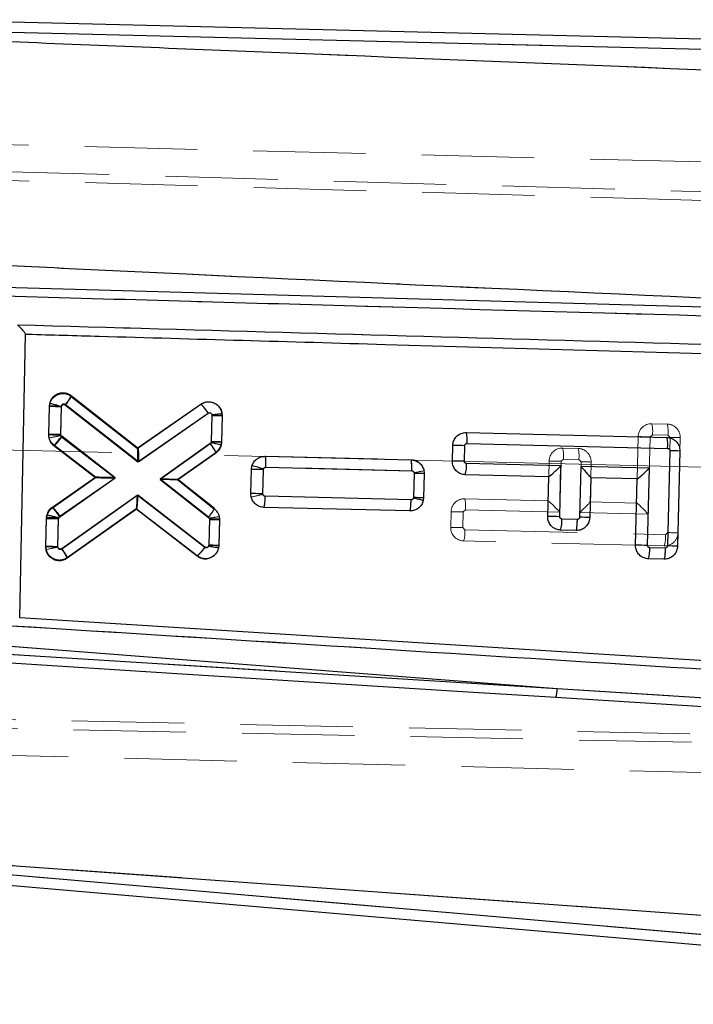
# Model space of a CAD drawing. Header units: millimetres. Extents: x 27 to 395, y 15 to 279.
# Tile 4 of 30: x 126 to 134, y 17 to 28. Entities that reach past the tile are written whole.
import ezdxf

# ---------------------------------------------------------------- set-up
doc = ezdxf.new("R2010")
doc.units = ezdxf.units.MM
doc.linetypes.add('CENTERX2', pattern=[20.32, 12.7, -2.54, 2.54, -2.54])
doc.linetypes.add('HIDDEN', pattern=[1.905, 1.27, -0.635])
doc.layers.add('FORMATO', color=179, linetype='Continuous')

msp = doc.modelspace()

# ---------------------------------------------------------------- linework, layer by layer
at = {"color": 7, "linetype": 'Continuous', "lineweight": 25}
for p, q in [((137.6639, 28.1255), (125.1115, 28.4348)), ((125.1934, 28.3171), (137.6611, 28.0098)), ((139.0654, 25.0399), (126.0915, 25.4096)), ((126.2723, 21.6758), (126.3395, 24.8809)), ((126.3395, 24.8809), (126.3395, 24.8814)), ((126.8539, 24.1772), (127.6014, 23.5906)), ((126.6, 23.7506), (126.6077, 24.0614)), ((126.6077, 24.0614), (126.6131, 24.0978)), ((126.736, 23.7492), (126.7437, 24.0591)), ((126.7437, 24.0591), (126.7445, 24.065)), ((126.788, 24.0794), (127.6079, 23.4361)), ((127.6014, 23.5906), (128.32, 24.0893)), ((127.6079, 23.4361), (128.4023, 23.9873)), ((128.4451, 23.9643), (128.4376, 23.6606)), ((128.559, 23.9604), (128.5515, 23.6567)), ((127.3512, 23.258), (126.747, 23.7261)), ((131.3196, 23.7686), (133.5865, 23.7132)), ((127.1289, 23.2628), (126.6589, 23.6269)), ((128.4263, 23.6395), (127.8607, 23.238)), ((128.437, 23.6556), (128.4263, 23.6395)), ((128.4376, 23.6606), (128.437, 23.6556)), ((128.5515, 23.6567), (128.5481, 23.6284)), ((131.1616, 23.4457), (131.1659, 23.6224)), ((131.2976, 23.4434), (131.3019, 23.6197)), ((131.3276, 23.6444), (133.5945, 23.589)), ((128.4878, 23.5369), (128.0583, 23.2321)), ((129.0466, 23.5), (130.6948, 23.4597)), ((133.6189, 23.5634), (133.5924, 22.4869)), ((133.7328, 23.5595), (133.7063, 22.4827)), ((128.8907, 23.3519), (128.8968, 23.3907)), ((129.0545, 23.3758), (130.7027, 23.3355)), ((132.3893, 23.3917), (131.322, 23.4178)), ((132.3751, 22.8166), (132.3893, 23.3917)), ((132.6142, 23.3862), (132.6, 22.8114)), ((133.389, 23.3672), (132.6142, 23.3862)), ((126.6419, 22.9248), (127.1289, 23.2628)), ((128.8839, 23.0778), (128.8907, 23.3519)), ((129.0199, 23.0761), (129.0267, 23.3497)), ((129.0267, 23.3497), (129.0277, 23.3561)), ((130.7294, 23.3072), (130.7226, 23.0336)), ((130.8433, 23.3037), (130.8365, 23.0297)), ((132.2502, 23.269), (131.3079, 23.292)), ((132.2391, 22.8189), (132.2502, 23.269)), ((133.3674, 22.4921), (133.389, 23.3672)), ((126.7243, 22.823), (127.3512, 23.258)), ((127.8607, 23.238), (128.405, 22.8098)), ((128.0583, 23.2321), (128.4717, 22.9069)), ((132.7251, 23.2574), (132.714, 22.8072)), ((133.2499, 23.2446), (132.7251, 23.2574)), ((133.2314, 22.4944), (133.2499, 23.2446)), ((127.6081, 23.0592), (126.7476, 22.45)), ((128.3645, 22.4732), (127.6081, 23.0592)), ((130.6952, 23.0076), (129.0468, 23.0478)), ((130.7226, 23.0336), (130.7219, 23.0281)), ((130.8365, 23.0297), (130.8325, 22.9986)), ((126.5765, 22.8038), (126.5808, 22.8359)), ((126.7132, 22.807), (126.7243, 22.823)), ((127.5937, 22.9029), (126.8088, 22.3472)), ((128.277, 22.3735), (127.5937, 22.9029)), ((130.6809, 22.8818), (129.0326, 22.9221)), ((126.5683, 22.4749), (126.5765, 22.8038)), ((126.7043, 22.4726), (126.7125, 22.8014)), ((126.7125, 22.8014), (126.7132, 22.807)), ((128.4159, 22.7866), (128.4087, 22.4983)), ((128.5298, 22.7835), (128.5225, 22.4894)), ((132.5745, 22.7867), (132.3995, 22.791)), ((132.5603, 22.661), (132.3854, 22.6653)), ((128.4087, 22.4983), (128.4075, 22.4871)), ((128.5225, 22.4894), (128.52, 22.4654)), ((133.5668, 22.4621), (133.3918, 22.4665)), ((133.5526, 22.3364), (133.3777, 22.3407)), ((140.5443, 20.7799), (126.2723, 21.6758)), ((125.865, 21.3771), (132.346, 20.8755)), ((126.0044, 21.2729), (132.346, 20.8755)), ((132.346, 20.8755), (140.911, 20.3398)), ((124.9316, 18.9659), (141.6518, 17.7597)), ((141.7646, 17.4206), (124.8378, 18.882)), ((124.7486, 18.7739), (141.7547, 17.3056))]:
    msp.add_line(p, q, dxfattribs=at)
at = {"color": 7, "linetype": 'HIDDEN', "lineweight": 18}
for p, q in [((125.1934, 28.3171), (137.6611, 28.0098)), ((123.1984, 27.0936), (142.2257, 26.6248)), ((150.1348, 26.0214), (123.2273, 26.8016)), ((123.2045, 26.702), (150.1756, 25.9281)), ((126.8541, 24.1852), (127.6112, 23.5911)), ((126.5996, 23.7407), (126.6076, 24.0695)), ((126.7436, 24.0672), (126.7356, 23.7384)), ((127.6174, 23.4368), (126.7879, 24.0877)), ((127.6106, 23.5915), (128.3192, 24.0866)), ((128.3192, 24.0866), (128.3193, 24.0866)), ((128.4017, 23.9848), (127.6174, 23.4368)), ((128.4376, 23.6686), (128.4447, 23.9576)), ((128.4447, 23.9576), (128.444, 23.9696)), ((128.5587, 23.9588), (128.5515, 23.6647)), ((128.5574, 23.9829), (128.5587, 23.9588)), ((133.4153, 23.8682), (133.5903, 23.8638)), ((126.6023, 23.7084), (126.5996, 23.7407)), ((126.7356, 23.7384), (126.7361, 23.7327)), ((126.7361, 23.7327), (126.7462, 23.7163)), ((126.7462, 23.7163), (127.3511, 23.2509)), ((133.2499, 23.2449), (133.2617, 23.7219)), ((133.3977, 23.7196), (133.3761, 22.8444)), ((133.4233, 23.744), (133.3977, 23.7196)), ((133.5982, 23.7397), (133.4233, 23.744)), ((133.5961, 22.6372), (133.6226, 23.7141)), ((133.6226, 23.7141), (133.5982, 23.7397)), ((133.7365, 23.7102), (133.71, 22.6333)), ((127.1287, 23.255), (126.6589, 23.6165)), ((127.8609, 23.2458), (128.4258, 23.6468)), ((128.4874, 23.5443), (128.0585, 23.2399)), ((129.0469, 23.5015), (130.6951, 23.4605)), ((129.0469, 23.5015), (129.0469, 23.5015)), ((132.4082, 23.5929), (132.5832, 23.5886)), ((130.7031, 23.3363), (129.055, 23.3773)), ((132.2502, 23.2691), (132.2546, 23.4466)), ((132.3906, 23.4443), (132.3764, 22.8693)), ((132.4162, 23.4687), (132.3906, 23.4443)), ((132.5911, 23.4644), (132.4162, 23.4687)), ((132.6155, 23.4388), (132.5911, 23.4644)), ((132.6013, 22.8637), (132.6155, 23.4388)), ((132.7294, 23.4349), (132.7251, 23.258)), ((127.1289, 23.2628), (127.1289, 23.2628)), ((128.884, 23.0792), (128.8907, 23.3533)), ((129.0267, 23.351), (129.02, 23.0769)), ((130.7227, 23.0349), (130.7294, 23.309)), ((130.7294, 23.309), (130.7289, 23.3146)), ((130.8433, 23.3052), (130.8366, 23.0312)), ((126.6413, 22.9145), (127.1287, 23.255)), ((127.3511, 23.2509), (126.7243, 22.8131)), ((128.4062, 22.8168), (127.8609, 23.2458)), ((128.0583, 23.2321), (128.0583, 23.2321)), ((128.0585, 23.2399), (128.4724, 22.9143)), ((132.7251, 23.2574), (132.7183, 22.9843)), ((126.7481, 22.4583), (127.5986, 23.0604)), ((127.5986, 23.0604), (128.365, 22.4707)), ((129.02, 23.0769), (129.0207, 23.0701)), ((129.0467, 23.0493), (130.6945, 23.0084)), ((131.3011, 23.02), (132.2441, 22.9965)), ((132.7183, 22.9847), (133.2438, 22.9717)), ((127.5851, 22.9047), (126.809, 22.3553)), ((127.5845, 22.9043), (126.809, 22.3553)), ((128.2777, 22.3708), (127.5845, 22.9043)), ((128.4159, 22.8003), (128.4062, 22.8168)), ((130.6806, 22.8827), (129.0324, 22.9236)), ((129.0324, 22.9236), (129.0324, 22.9236)), ((130.6806, 22.8827), (129.0324, 22.9236)), ((130.6806, 22.8827), (130.6806, 22.8827)), ((131.1431, 22.697), (131.1475, 22.8737)), ((131.2835, 22.8714), (131.2792, 22.6947)), ((131.3091, 22.8958), (131.2835, 22.8714)), ((132.3764, 22.8693), (131.3091, 22.8958)), ((133.3761, 22.8444), (132.6013, 22.8637)), ((126.5688, 22.483), (126.5764, 22.7938)), ((126.7124, 22.791), (126.7048, 22.4806)), ((128.4088, 22.4916), (128.4162, 22.7953)), ((128.4162, 22.7953), (128.4159, 22.8003)), ((128.5302, 22.7915), (128.5227, 22.4878)), ((131.2792, 22.6947), (131.3035, 22.6691)), ((131.3035, 22.6691), (133.5704, 22.6128)), ((133.5704, 22.6128), (133.5961, 22.6372)), ((133.5563, 22.4871), (131.2894, 22.5434)), ((126.7048, 22.4806), (126.7055, 22.4743)), ((126.809, 22.3553), (126.809, 22.3553)), ((125.865, 21.3771), (132.346, 20.8755)), ((126.0044, 21.2729), (132.346, 20.8755)), ((132.346, 20.8755), (140.911, 20.3398)), ((123.0537, 20.5866), (145.71, 20.12)), ((123.0715, 20.486), (145.4926, 20.0311)), ((142.0557, 19.7269), (123.0297, 20.1957)), ((124.9316, 18.9659), (141.6518, 17.7597)), ((141.7646, 17.4206), (124.8378, 18.882))]:
    msp.add_line(p, q, dxfattribs=at)
at = {"color": 7, "linetype": 'HIDDEN', "lineweight": 18, "flags": 128}
for points in [[(129.0023, 23.4946), (129.0112, 23.4981), (129.0468, 23.5015), (129.0469, 23.5015), (129.0469, 23.5015)], [(130.6973, 22.8843), (130.6806, 22.8827), (130.6806, 22.8827), (130.6806, 22.8827)]]:
    msp.add_lwpolyline(points, dxfattribs=at)
at = {"color": 7, "linetype": 'Continuous', "lineweight": 25, "flags": 128}
for points in [[(132.3318, 20.7725), (132.1457, 20.7842), (131.3379, 20.8349), (128.1068, 21.0381), (125.9905, 21.1714)], [(140.2462, 20.2762), (139.905, 20.2976), (136.6739, 20.5), (132.3318, 20.7725)]]:
    msp.add_lwpolyline(points, dxfattribs=at)
at = {"color": 7, "linetype": 'HIDDEN', "lineweight": 18}
for centre, radius, start, end in [((126.4564, 24.3836), 0.4444, 318.25124, 333.49212), ((126.6057, 19.8997), 4.1698, 88.10427, 89.9735), ((133.4116, 23.7182), 0.15, 88.58844, 178.58844), ((133.0655, 23.7834), 0.3599, 353.71464, 13.62457), ((133.2405, 23.7791), 0.3599, 353.71465, 13.62453), ((133.5866, 23.7139), 0.15, 358.58844, 88.58844), ((126.7511, 23.737), 0.1516, 178.61346, 190.88258), ((126.5984, 19.5594), 4.1813, 88.12018, 89.98426), ((126.1263, 26.7007), 3.0299, 279.03847, 281.61042), ((126.752, 23.7373), 0.1525, 190.9295, 232.39191), ((126.3176, 24.0029), 0.5156, 311.45467, 326.23158), ((133.2592, 19.5607), 4.1612, 88.09253, 89.96552), ((133.5686, 20.4312), 3.2833, 87.06785, 89.05708), ((128.384, 20.3786), 3.2904, 87.08218, 89.06707), ((132.4045, 23.4429), 0.15, 88.58844, 178.58844), ((132.0583, 23.5081), 0.36, 353.71739, 13.62179), ((132.2331, 23.5037), 0.3602, 353.7269, 13.61913), ((132.5795, 23.4386), 0.15, 358.58844, 88.58844), ((130.3452, 23.3758), 0.3601, 353.70855, 13.61015), ((132.2521, 19.2867), 4.16, 88.09226, 89.96585), ((132.5615, 20.1572), 3.282, 87.06747, 89.05745), ((128.8887, 19.1806), 4.1727, 88.10492, 89.97285), ((130.2528, 26.0506), 2.7771, 279.8713, 282.22349), ((130.6763, 20.0108), 3.2986, 87.0989, 89.07877), ((130.6908, 23.3089), 0.1526, 358.61248, 10.40788), ((128.8805, 18.9302), 4.149, 88.07409, 89.95264), ((128.429, 25.3835), 2.3879, 281.08646, 284.34853), ((130.6644, 19.5504), 3.485, 87.16709, 89.04112), ((131.2974, 22.87), 0.15, 88.57706, 178.59883), ((130.9513, 22.9352), 0.36, 353.70572, 13.61295), ((128.0748, 23.1133), 0.4446, 318.18316, 333.41344), ((127.9032, 26.0624), 3.3022, 278.93169, 280.90946), ((128.3777, 22.7952), 0.1525, 358.60922, 9.32091), ((131.1455, 18.7038), 4.1698, 88.10409, 89.97323), ((128.3631, 19.4987), 3.297, 87.0947, 89.07561), ((131.2931, 22.6933), 0.15, 178.59883, 268.57809), ((131.1412, 18.5271), 4.1698, 88.10409, 89.97323), ((130.9363, 22.6467), 0.3679, 343.67883, 3.48057), ((133.56, 22.637), 0.15, 268.57809, 358.58844), ((133.2035, 22.5904), 0.3676, 343.67074, 3.48867), ((133.5421, 19.3558), 3.2819, 87.06737, 89.0573), ((126.5657, 18.3312), 4.1518, 88.07923, 89.95651), ((126.7195, 22.4792), 0.1507, 178.57626, 192.60347), ((128.3553, 19.2028), 3.2893, 87.08181, 89.06732), ((126.0956, 25.0438), 2.6408, 280.40139, 283.35151), ((127.9367, 22.757), 0.5151, 311.44569, 326.23655), ((128.37, 22.4864), 0.148, 231.39154, 330.75497), ((131.9767, 20.874), 0.3693, 344.04296, 0.23401)]:
    msp.add_arc(centre, radius, start, end, dxfattribs=at)
at = {"color": 7, "linetype": 'Continuous', "lineweight": 25}
for centre, radius, start, end in [((126.6047, 19.9118), 4.1496, 88.08051, 89.95877), ((128.0201, 23.7629), 0.4433, 30.42222, 47.41851), ((128.3907, 20.6901), 3.2746, 87.05326, 89.04768), ((130.9697, 23.6838), 0.36, 353.7266, 13.63309), ((133.2368, 23.6284), 0.3598, 353.70756, 13.6248), ((128.3822, 20.3965), 3.2646, 87.02842, 89.029), ((131.1541, 19.594), 4.0284, 87.89708, 89.83184), ((127.7026, 23.7188), 0.1633, 231.69211, 231.94318), ((133.5649, 20.2818), 3.282, 87.06747, 89.05745), ((128.676, 22.2922), 1.1205, 71.7106, 78.63966), ((131.1585, 19.291), 4.1547, 88.08166, 89.95766), ((130.9546, 23.3953), 0.3681, 343.69779, 3.49189), ((128.8906, 19.1558), 4.1961, 88.14152, 89.999), ((132.2514, 23.3093), 0.0403, 268.31119, 268.87813), ((132.7047, 23.2582), 0.0204, 357.71635, 359.35777), ((133.2479, 23.1544), 0.0902, 88.47985, 88.73549), ((130.667, 19.7747), 3.2594, 87.01957, 89.02335), ((127.5722, 22.9337), 0.0375, 304.89347, 305.99179), ((132.2366, 18.6561), 4.1628, 88.09309, 89.96546), ((126.5718, 18.6717), 4.1321, 88.04925, 89.93551), ((132.0322, 22.7686), 0.368, 343.68363, 3.48253), ((132.5391, 19.629), 3.183, 86.85178, 88.90375), ((133.2289, 18.3344), 4.16, 88.09226, 89.9659), ((133.5315, 19.3026), 3.1849, 86.85441, 88.90506), ((126.5652, 18.3199), 4.155, 88.08152, 89.95736), ((126.4426, 22.1988), 0.3951, 22.05755, 39.47017), ((133.0237, 22.4441), 0.3688, 343.71561, 3.47067), ((131.9767, 20.874), 0.3693, 344.04296, 0.23401)]:
    msp.add_arc(centre, radius, start, end, dxfattribs=at)
at = {"color": 7, "linetype": 'HIDDEN', "lineweight": 18}
for centre, major_axis, ratio, start_param, end_param in [((128.4336, 23.9568), (0.1251, 0.0019), 0.0048534, 0, 1.4823041), ((127.6063, 23.436), (0.0043, 0.1553), 0.0709339, 4.7193458, 6.2306815), ((127.34, 23.2502), (0.2113, -0.0049), 0.0048715, 1.5186089, 3.134951), ((127.8498, 23.2451), (0.2087, -0.0052), 0.0050216, 0.0067177, 1.5179742), ((127.5876, 23.0596), (0.0031, 0.1551), 0.0710733, 3.1940167, 4.7187967), ((132.3654, 22.8685), (-0.1217, 0.1279), 0.0483709, 4.6724344, 6.2348425), ((132.5903, 22.8629), (0.1279, 0.1218), 0.0399838, 4.7607318, 6.2432307), ((133.3651, 22.8436), (-0.1217, 0.1279), 0.0483709, 4.6724344, 6.2348425)]:
    msp.add_ellipse(centre, major_axis=major_axis, ratio=ratio, start_param=start_param, end_param=end_param, dxfattribs=at)
at = {"color": 7, "linetype": 'Continuous', "lineweight": 25}
for centre, major_axis, ratio, start_param, end_param in [((127.5968, 23.4353), (0.0046, 0.1551), 0.0710097, 4.7194681, 6.230808), ((132.3782, 23.3909), (0.1279, 0.1218), 0.0399855, 3.1815648, 4.7607143), ((132.6032, 23.3854), (-0.1217, 0.1279), 0.0483726, 3.1899179, 4.6724169), ((127.3402, 23.2572), (0.2113, -0.0056), 0.0050435, 1.5186251, 3.1347165), ((133.3779, 23.3665), (0.1279, 0.1218), 0.0399855, 3.1815648, 4.7607143), ((127.8496, 23.2372), (0.2087, -0.0051), 0.0050159, 0.0067102, 1.5179736), ((127.597, 23.0585), (0.0033, 0.1553), 0.0709759, 3.1941274, 4.7189026), ((128.3977, 22.4975), (0.1248, -0.0081), 0.0119261, 0, 1.4829755)]:
    msp.add_ellipse(centre, major_axis=major_axis, ratio=ratio, start_param=start_param, end_param=end_param, dxfattribs=at)
for points, knots in [([(137.6539, 27.719), (134.5844, 27.8425), (130.4611, 28.0084), (126.3393, 28.1768), (125.2859, 28.2199)], [0, 0, 0, 0, 0.74445034, 1, 1, 1, 1]), ([(125.4985, 25.6881), (126.3835, 25.6453), (130.3384, 25.4539), (134.2953, 25.2791), (137.3667, 25.1434)], [0, 0, 0, 0, 0.2237799, 1, 1, 1, 1]), ([(139.0715, 24.9418), (136.0697, 25.0269), (131.7449, 25.1495), (127.421, 25.2715), (126.0982, 25.3088)], [0, 0, 0, 0, 0.6940826, 1, 1, 1, 1]), ([(126.2493, 24.9859), (126.2496, 24.9856), (126.2556, 24.9794), (126.2747, 24.9589), (126.3021, 24.9289), (126.3248, 24.9024), (126.3372, 24.8866), (126.3388, 24.8831), (126.3395, 24.8814)], [0, 0, 0, 0, 0.007786, 0.140292, 0.4591496, 0.6909639, 0.844982, 1, 1, 1, 1]), ([(126.2493, 24.9859), (128.3773, 24.9259), (132.6268, 24.8059), (136.8769, 24.6854), (138.9987, 24.6253)], [0, 0, 0, 0, 0.5007602, 1, 1, 1, 1]), ([(126.3395, 24.8809), (126.3474, 24.8806), (126.6247, 24.8727), (127.9799, 24.8341), (132.1663, 24.7149), (136.0836, 24.6033), (138.9228, 24.5224)], [0, 0, 0, 0, 0.0018692, 0.0661233, 0.323139, 1, 1, 1, 1]), ([(126.6131, 24.0978), (126.6194, 24.114), (126.6321, 24.1463), (126.67, 24.1832), (126.717, 24.2062), (126.7689, 24.2119), (126.8169, 24.2016), (126.8426, 24.1846), (126.8539, 24.1772)], [0, 0, 0, 0, 0.1728045, 0.3456093, 0.5185266, 0.6914449, 0.8641785, 1, 1, 1, 1]), ([(126.8539, 24.1772), (126.8538, 24.1755), (126.8535, 24.1722), (126.8422, 24.1537), (126.8238, 24.127), (126.8041, 24.1004), (126.7916, 24.084), (126.788, 24.0794)], [0, 0, 0, 0, 0.22317233, 0.44634701, 0.66951384, 0.90621708, 1, 1, 1, 1]), ([(126.6131, 24.0979), (126.6146, 24.0979), (126.6175, 24.098), (126.6385, 24.0932), (126.6693, 24.0855), (126.704, 24.0763), (126.7298, 24.0691), (126.742, 24.0657), (126.7445, 24.065)], [0, 0, 0, 0, 0.20383382, 0.40766964, 0.61150174, 0.81533207, 0.96181872, 1, 1, 1, 1]), ([(126.7445, 24.065), (126.7448, 24.0657), (126.746, 24.0694), (126.7497, 24.0755), (126.7568, 24.0816), (126.7654, 24.085), (126.7748, 24.0854), (126.7826, 24.0831), (126.7866, 24.0804), (126.788, 24.0794)], [0, 0, 0, 0, 0.0423002, 0.2198479, 0.3846313, 0.5579567, 0.7313166, 0.9033369, 1, 1, 1, 1]), ([(128.32, 24.0893), (128.3351, 24.0977), (128.3653, 24.1145), (128.4178, 24.1188), (128.4685, 24.1066), (128.5124, 24.0779), (128.544, 24.0365), (128.5581, 23.995), (128.5588, 23.9692), (128.559, 23.9604)], [0, 0, 0, 0, 0.1540064, 0.3080091, 0.4607931, 0.6166593, 0.7688489, 0.9214514, 1, 1, 1, 1]), ([(128.4023, 23.9873), (128.4037, 23.9882), (128.4077, 23.9906), (128.4154, 23.9926), (128.4247, 23.9918), (128.4332, 23.9881), (128.4399, 23.9817), (128.4444, 23.9735), (128.4449, 23.9674), (128.4451, 23.9643)], [0, 0, 0, 0, 0.0819659, 0.2363098, 0.3861165, 0.5443484, 0.693761, 0.8468731, 1, 1, 1, 1]), ([(126.6, 23.7506), (126.6014, 23.7507), (126.6042, 23.7509), (126.6257, 23.7508), (126.6574, 23.7504), (126.6928, 23.7498), (126.7197, 23.7494), (126.7326, 23.7492), (126.736, 23.7492)], [0, 0, 0, 0, 0.2032258, 0.4064493, 0.6096704, 0.8128857, 0.9497942, 1, 1, 1, 1]), ([(126.6589, 23.6269), (126.6497, 23.6352), (126.6279, 23.6552), (126.6045, 23.6981), (126.6015, 23.733), (126.6, 23.7506)], [0, 0, 0, 0, 0.26236524, 0.62829133, 1, 1, 1, 1]), ([(126.6589, 23.6269), (126.6597, 23.6269), (126.6612, 23.627), (126.6674, 23.6323), (126.6763, 23.6411), (126.6876, 23.6535), (126.7009, 23.6689), (126.7157, 23.6866), (126.7313, 23.7059), (126.7418, 23.7194), (126.747, 23.7261)], [0, 0, 0, 0, 0.1250012, 0.2499996, 0.3750026, 0.5000017, 0.6249981, 0.7500042, 0.8750012, 1, 1, 1, 1]), ([(126.747, 23.7261), (126.7466, 23.7264), (126.7437, 23.7288), (126.7398, 23.7338), (126.7366, 23.7416), (126.7362, 23.7466), (126.736, 23.7492)], [0, 0, 0, 0, 0.0599471, 0.4323178, 0.7076299, 1, 1, 1, 1]), ([(131.1659, 23.6224), (131.1681, 23.6393), (131.1723, 23.673), (131.1995, 23.7173), (131.2385, 23.7503), (131.281, 23.7671), (131.3087, 23.7682), (131.3196, 23.7686)], [0, 0, 0, 0, 0.2151131, 0.4302049, 0.6457063, 0.8614147, 1, 1, 1, 1]), ([(133.5865, 23.7132), (133.6033, 23.7111), (133.6369, 23.707), (133.6813, 23.6799), (133.7142, 23.641), (133.7311, 23.5984), (133.7323, 23.5706), (133.7328, 23.5595)], [0, 0, 0, 0, 0.2151553, 0.430331, 0.6449892, 0.8594064, 1, 1, 1, 1]), ([(128.4263, 23.6395), (128.4353, 23.6265), (128.4533, 23.6006), (128.4743, 23.5673), (128.4876, 23.5433), (128.4877, 23.539), (128.4878, 23.5369)], [0, 0, 0, 0, 0.24999939, 0.50000242, 0.75000104, 1, 1, 1, 1]), ([(128.437, 23.6556), (128.4414, 23.6546), (128.4604, 23.6505), (128.4918, 23.6433), (128.5234, 23.6358), (128.5443, 23.6303), (128.5468, 23.629), (128.5481, 23.6284)], [0, 0, 0, 0, 0.07362307, 0.31880804, 0.54587191, 0.7729347, 1, 1, 1, 1]), ([(128.5481, 23.6284), (128.5429, 23.6121), (128.5323, 23.5795), (128.5066, 23.5509), (128.4904, 23.5388), (128.4878, 23.5369)], [0, 0, 0, 0, 0.45633657, 0.91260162, 1, 1, 1, 1]), ([(131.3019, 23.6197), (131.3021, 23.6217), (131.3026, 23.6265), (131.3059, 23.6335), (131.3117, 23.6397), (131.3192, 23.6438), (131.3248, 23.6442), (131.3276, 23.6444)], [0, 0, 0, 0, 0.1491273, 0.3656672, 0.5784677, 0.7886214, 1, 1, 1, 1]), ([(128.8968, 23.3907), (128.9033, 23.4067), (128.9162, 23.4388), (128.9544, 23.4749), (128.9994, 23.4971), (129.0316, 23.4991), (129.0466, 23.5)], [0, 0, 0, 0, 0.25816886, 0.51633377, 0.77469341, 1, 1, 1, 1]), ([(129.0545, 23.3758), (129.0547, 23.3921), (129.0552, 23.4247), (129.0536, 23.4656), (129.0507, 23.4943), (129.0479, 23.4981), (129.0466, 23.5)], [0, 0, 0, 0, 0.2499999, 0.5, 0.7499988, 1, 1, 1, 1]), ([(133.5945, 23.589), (133.5962, 23.5888), (133.6007, 23.5885), (133.6076, 23.5854), (133.614, 23.5795), (133.6181, 23.5718), (133.6186, 23.5661), (133.6189, 23.5634)], [0, 0, 0, 0, 0.1311235, 0.3466779, 0.5660168, 0.7885722, 1, 1, 1, 1]), ([(129.0277, 23.3561), (129.0289, 23.359), (129.0312, 23.3648), (129.0382, 23.3714), (129.0462, 23.3754), (129.0519, 23.3757), (129.0545, 23.3758)], [0, 0, 0, 0, 0.2620612, 0.5242097, 0.7840849, 1, 1, 1, 1]), ([(130.6948, 23.4597), (130.7119, 23.4576), (130.7461, 23.4533), (130.7911, 23.4258), (130.8245, 23.3861), (130.8416, 23.3429), (130.8428, 23.3148), (130.8433, 23.3037)], [0, 0, 0, 0, 0.2155267, 0.4310795, 0.6462199, 0.861184, 1, 1, 1, 1]), ([(130.7027, 23.3355), (130.7029, 23.3518), (130.7034, 23.3843), (130.7019, 23.4253), (130.699, 23.454), (130.6963, 23.4578), (130.6949, 23.4597)], [0, 0, 0, 0, 0.250001, 0.49999948, 0.74999918, 1, 1, 1, 1]), ([(131.3079, 23.292), (131.291, 23.2941), (131.2574, 23.2982), (131.2131, 23.3253), (131.1802, 23.3642), (131.1633, 23.4068), (131.162, 23.4347), (131.1616, 23.4457)], [0, 0, 0, 0, 0.2150962, 0.430199, 0.6449073, 0.859446, 1, 1, 1, 1]), ([(131.322, 23.4178), (131.3203, 23.4179), (131.3158, 23.4183), (131.3089, 23.4213), (131.3025, 23.4272), (131.2983, 23.4349), (131.2978, 23.4406), (131.2976, 23.4434)], [0, 0, 0, 0, 0.1305747, 0.3461996, 0.5658653, 0.7885176, 1, 1, 1, 1]), ([(130.7027, 23.3355), (130.7043, 23.3354), (130.7086, 23.335), (130.7158, 23.3323), (130.7229, 23.3265), (130.7278, 23.3184), (130.7294, 23.3116), (130.7294, 23.3078), (130.7294, 23.3072)], [0, 0, 0, 0, 0.1094961, 0.3068407, 0.5222164, 0.7374757, 0.9552187, 1, 1, 1, 1]), ([(130.8433, 23.3037), (130.8416, 23.3039), (130.8383, 23.3041), (130.8124, 23.305), (130.7751, 23.3061), (130.7446, 23.3068), (130.7294, 23.3072)], [0, 0, 0, 0, 0.2499982, 0.4999956, 0.7499846, 1, 1, 1, 1]), ([(129.0199, 23.0761), (129.0159, 23.0762), (129.003, 23.0764), (128.9761, 23.0769), (128.9413, 23.0775), (128.9096, 23.0779), (128.888, 23.0781), (128.8853, 23.0779), (128.8839, 23.0778)], [0, 0, 0, 0, 0.0588203, 0.1871392, 0.3903512, 0.5935687, 0.7967839, 1, 1, 1, 1]), ([(129.0326, 22.9221), (129.0155, 22.9242), (128.9813, 22.9285), (128.9363, 22.956), (128.9028, 22.9956), (128.8857, 23.0387), (128.8844, 23.0668), (128.8839, 23.0778)], [0, 0, 0, 0, 0.2156677, 0.4313407, 0.6467298, 0.862023, 1, 1, 1, 1]), ([(129.0468, 23.0478), (129.045, 23.048), (129.04, 23.0484), (129.0325, 23.0517), (129.0268, 23.0568), (129.0226, 23.0631), (129.0202, 23.0692), (129.02, 23.0743), (129.0199, 23.0761)], [0, 0, 0, 0, 0.1282839, 0.3428179, 0.5572251, 0.6505084, 0.8699324, 1, 1, 1, 1]), ([(129.0327, 22.9221), (129.0339, 22.9235), (129.0365, 22.9262), (129.0404, 22.9481), (129.0445, 22.9871), (129.0459, 23.025), (129.0468, 23.0478)], [0, 0, 0, 0, 0.2142401, 0.4284812, 0.6555497, 1, 1, 1, 1]), ([(130.6809, 22.8818), (130.6824, 22.8837), (130.6854, 22.8874), (130.6898, 22.9165), (130.6934, 22.9582), (130.6946, 22.9911), (130.6952, 23.0076)], [0, 0, 0, 0, 0.24999982, 0.4999995, 0.75000117, 1, 1, 1, 1]), ([(130.8325, 22.9986), (130.8269, 22.9823), (130.8157, 22.9497), (130.7796, 22.9117), (130.7335, 22.8858), (130.6986, 22.8832), (130.6809, 22.8818)], [0, 0, 0, 0, 0.2478676, 0.4957313, 0.7438215, 1, 1, 1, 1]), ([(130.7219, 23.0281), (130.7213, 23.0263), (130.7198, 23.0215), (130.7149, 23.0149), (130.708, 23.0101), (130.7012, 23.0078), (130.697, 23.0076), (130.6952, 23.0076)], [0, 0, 0, 0, 0.1627668, 0.4111509, 0.6596976, 0.8456258, 1, 1, 1, 1]), ([(130.8325, 22.9986), (130.8312, 22.9993), (130.8287, 23.0006), (130.808, 23.0065), (130.7773, 23.0146), (130.7498, 23.0214), (130.7311, 23.0259), (130.7256, 23.0273), (130.7219, 23.0281)], [0, 0, 0, 0, 0.2269198, 0.453847, 0.6807609, 0.9076953, 0.9383259, 1, 1, 1, 1]), ([(126.5808, 22.8359), (126.5865, 22.8521), (126.5979, 22.8846), (126.624, 22.912), (126.6399, 22.9234), (126.6419, 22.9248)], [0, 0, 0, 0, 0.46612146, 0.93220467, 1, 1, 1, 1]), ([(126.5808, 22.8359), (126.5813, 22.836), (126.5825, 22.8363), (126.5906, 22.835), (126.6032, 22.8326), (126.6201, 22.8291), (126.6405, 22.8245), (126.6634, 22.8192), (126.6881, 22.8132), (126.7049, 22.809), (126.7132, 22.807)], [0, 0, 0, 0, 0.12500491, 0.25001049, 0.37501313, 0.50001197, 0.6250237, 0.75001308, 0.87500401, 1, 1, 1, 1]), ([(126.6419, 22.9248), (126.6427, 22.9248), (126.6443, 22.9247), (126.6503, 22.9193), (126.6587, 22.9103), (126.6693, 22.8976), (126.6817, 22.8818), (126.6954, 22.8636), (126.7098, 22.8437), (126.7194, 22.8299), (126.7243, 22.823)], [0, 0, 0, 0, 0.12499857, 0.24999691, 0.37499725, 0.49999839, 0.6249955, 0.74999731, 0.87499909, 1, 1, 1, 1]), ([(128.405, 22.8098), (128.4146, 22.8221), (128.4337, 22.8469), (128.4562, 22.8783), (128.4708, 22.901), (128.4714, 22.9049), (128.4717, 22.9069)], [0, 0, 0, 0, 0.2499951, 0.4999992, 0.7499999, 1, 1, 1, 1]), ([(128.4717, 22.9069), (128.4808, 22.8985), (128.5025, 22.8785), (128.5255, 22.8356), (128.5283, 22.8009), (128.5298, 22.7835)], [0, 0, 0, 0, 0.2623224, 0.6296632, 1, 1, 1, 1]), ([(132.3854, 22.6653), (132.3686, 22.6673), (132.3349, 22.6715), (132.2906, 22.6985), (132.2577, 22.7375), (132.2408, 22.78), (132.2396, 22.8079), (132.2391, 22.8189)], [0, 0, 0, 0, 0.21511394, 0.43025237, 0.64495062, 0.85949964, 1, 1, 1, 1]), ([(132.3995, 22.791), (132.3978, 22.7911), (132.3933, 22.7915), (132.3864, 22.7946), (132.38, 22.8004), (132.3759, 22.8082), (132.3754, 22.8138), (132.3751, 22.8166)], [0, 0, 0, 0, 0.1302092, 0.3457959, 0.5655207, 0.7884468, 1, 1, 1, 1]), ([(128.405, 22.8098), (128.4069, 22.808), (128.4105, 22.8047), (128.4133, 22.7994), (128.4154, 22.7935), (128.4157, 22.7896), (128.4159, 22.7866)], [0, 0, 0, 0, 0.28560958, 0.56030124, 0.66705545, 1, 1, 1, 1]), ([(128.4159, 22.7866), (128.4198, 22.7866), (128.4391, 22.7862), (128.4712, 22.7855), (128.5041, 22.7846), (128.5257, 22.7839), (128.5284, 22.7836), (128.5298, 22.7835)], [0, 0, 0, 0, 0.0640849, 0.317275, 0.5448423, 0.7724217, 1, 1, 1, 1]), ([(132.714, 22.8072), (132.7118, 22.7903), (132.7076, 22.7566), (132.6804, 22.7122), (132.6414, 22.6792), (132.5989, 22.6625), (132.5711, 22.6614), (132.5603, 22.661)], [0, 0, 0, 0, 0.21512401, 0.43023735, 0.64578956, 0.86148619, 1, 1, 1, 1]), ([(132.5604, 22.661), (132.5619, 22.6628), (132.5649, 22.6665), (132.5692, 22.6956), (132.5728, 22.7373), (132.5739, 22.7702), (132.5745, 22.7867)], [0, 0, 0, 0, 0.25000273, 0.50000227, 0.74999996, 1, 1, 1, 1]), ([(132.6, 22.8114), (132.5997, 22.8086), (132.599, 22.8028), (132.5943, 22.7952), (132.5877, 22.7896), (132.5807, 22.7869), (132.5762, 22.7867), (132.5745, 22.7867)], [0, 0, 0, 0, 0.218912, 0.4377723, 0.6565489, 0.8725699, 1, 1, 1, 1]), ([(128.4075, 22.4871), (128.407, 22.4858), (128.4055, 22.4815), (128.4009, 22.4753), (128.3931, 22.4698), (128.3838, 22.4671), (128.3741, 22.4679), (128.3677, 22.4708), (128.3649, 22.4729), (128.3645, 22.4732)], [0, 0, 0, 0, 0.07791253, 0.25643462, 0.43260933, 0.60894832, 0.80151721, 0.97495212, 1, 1, 1, 1]), ([(128.4075, 22.4871), (128.4087, 22.4868), (128.4142, 22.4856), (128.4332, 22.4818), (128.4635, 22.4764), (128.4947, 22.4708), (128.516, 22.4668), (128.5186, 22.4658), (128.52, 22.4654)], [0, 0, 0, 0, 0.0186934, 0.0921591, 0.3193127, 0.5462655, 0.7731318, 1, 1, 1, 1]), ([(133.3777, 22.3407), (133.3609, 22.3428), (133.3272, 22.3469), (133.2829, 22.374), (133.25, 22.4129), (133.2331, 22.4555), (133.2319, 22.4833), (133.2314, 22.4944)], [0, 0, 0, 0, 0.2151204, 0.4302448, 0.6448998, 0.8594077, 1, 1, 1, 1]), ([(133.3918, 22.4665), (133.3901, 22.4666), (133.3856, 22.467), (133.3787, 22.47), (133.3724, 22.4759), (133.3682, 22.4836), (133.3677, 22.4893), (133.3674, 22.4921)], [0, 0, 0, 0, 0.1297116, 0.3453916, 0.5651184, 0.7883052, 1, 1, 1, 1]), ([(133.7063, 22.4827), (133.7041, 22.4658), (133.6999, 22.432), (133.6727, 22.3877), (133.6337, 22.3547), (133.5912, 22.3379), (133.5635, 22.3368), (133.5526, 22.3364)], [0, 0, 0, 0, 0.21514, 0.4302648, 0.6458612, 0.8616182, 1, 1, 1, 1]), ([(133.5924, 22.4869), (133.592, 22.484), (133.5913, 22.4783), (133.5867, 22.4707), (133.58, 22.4651), (133.573, 22.4624), (133.5685, 22.4622), (133.5668, 22.4621)], [0, 0, 0, 0, 0.2189005, 0.4377359, 0.6566026, 0.8727187, 1, 1, 1, 1]), ([(126.8088, 22.3472), (126.7938, 22.3387), (126.7637, 22.3216), (126.7113, 22.3168), (126.6603, 22.3284), (126.6161, 22.3567), (126.584, 22.3979), (126.5694, 22.4396), (126.5686, 22.4658), (126.5683, 22.4749)], [0, 0, 0, 0, 0.153306, 0.3066167, 0.4590748, 0.6147313, 0.7667027, 0.9187598, 1, 1, 1, 1]), ([(126.7476, 22.45), (126.7461, 22.449), (126.7418, 22.4464), (126.7339, 22.4445), (126.7245, 22.4455), (126.716, 22.4493), (126.7094, 22.4556), (126.705, 22.4636), (126.7046, 22.4696), (126.7043, 22.4726)], [0, 0, 0, 0, 0.0899012, 0.2483594, 0.3989798, 0.5571861, 0.7035519, 0.8517358, 1, 1, 1, 1]), ([(128.52, 22.4654), (128.515, 22.4487), (128.5049, 22.4155), (128.4701, 22.3756), (128.4252, 22.3489), (128.3738, 22.339), (128.3213, 22.3459), (128.2918, 22.3643), (128.277, 22.3735)], [0, 0, 0, 0, 0.1664819, 0.3329641, 0.4995576, 0.666045, 0.8322257, 1, 1, 1, 1]), ([(128.3645, 22.4732), (128.3593, 22.4664), (128.3489, 22.453), (128.3334, 22.4336), (128.3187, 22.4158), (128.3055, 22.4004), (128.2942, 22.3879), (128.2855, 22.379), (128.2793, 22.3737), (128.2778, 22.3735), (128.2771, 22.3735)], [0, 0, 0, 0, 0.1250042, 0.2500059, 0.3750056, 0.5000051, 0.625005, 0.7500002, 0.8749998, 1, 1, 1, 1]), ([(133.5668, 22.4621), (133.5662, 22.4457), (133.5651, 22.4127), (133.5615, 22.3711), (133.5572, 22.342), (133.5542, 22.3383), (133.5527, 22.3364)], [0, 0, 0, 0, 0.2499998, 0.4999991, 0.7499963, 1, 1, 1, 1]), ([(140.7112, 20.6714), (138.2749, 20.8237), (133.4302, 21.1265), (128.5853, 21.4302), (126.1769, 21.5811)], [0, 0, 0, 0, 0.5028963, 1, 1, 1, 1])]:
    msp.add_open_spline(points, degree=3, knots=knots, dxfattribs=at)
at = {"color": 7, "linetype": 'HIDDEN', "lineweight": 18}
for points, knots in [([(137.6539, 27.719), (134.5844, 27.8425), (130.4611, 28.0084), (126.3393, 28.1768), (125.2859, 28.2199)], [0, 0, 0, 0, 0.74445034, 1, 1, 1, 1]), ([(125.4985, 25.6881), (126.3835, 25.6453), (130.3384, 25.4539), (134.2953, 25.2791), (137.3667, 25.1434)], [0, 0, 0, 0, 0.2237799, 1, 1, 1, 1]), ([(139.0715, 24.9418), (136.0697, 25.0269), (131.7449, 25.1495), (127.421, 25.2715), (126.0982, 25.3088)], [0, 0, 0, 0, 0.6940826, 1, 1, 1, 1]), ([(126.2493, 24.9859), (128.3773, 24.9259), (132.6268, 24.8059), (136.8769, 24.6854), (138.9987, 24.6253)], [0, 0, 0, 0, 0.5007602, 1, 1, 1, 1]), ([(126.6076, 24.0695), (126.6076, 24.0695), (126.6076, 24.0865), (126.615, 24.1211), (126.6406, 24.1645), (126.68, 24.1984), (126.7278, 24.2174), (126.7811, 24.2192), (126.8233, 24.2057), (126.8465, 24.1915), (126.8541, 24.1852), (126.8541, 24.1852)], [0, 0, 0, 0, 0.0000889, 0.1522151, 0.3083887, 0.4431673, 0.6109721, 0.758203, 0.9119376, 0.9999132, 1, 1, 1, 1]), ([(126.7879, 24.0877), (126.7865, 24.0886), (126.7825, 24.0914), (126.7748, 24.0937), (126.7653, 24.0934), (126.7565, 24.09), (126.7495, 24.0839), (126.7448, 24.0762), (126.744, 24.0702), (126.7436, 24.0672)], [0, 0, 0, 0, 0.0866221, 0.2432018, 0.3931103, 0.5585833, 0.7020066, 0.8509872, 1, 1, 1, 1]), ([(128.3192, 24.0866), (128.3344, 24.095), (128.3647, 24.1119), (128.4175, 24.1163), (128.4685, 24.1041), (128.5121, 24.0753), (128.5451, 24.0337), (128.5532, 23.9999), (128.5574, 23.9829)], [0, 0, 0, 0, 0.166813, 0.3336014, 0.5006133, 0.6670986, 0.8324507, 1, 1, 1, 1]), ([(128.4017, 23.9848), (128.3969, 23.9917), (128.3872, 24.0055), (128.3727, 24.0254), (128.359, 24.0436), (128.3466, 24.0593), (128.336, 24.072), (128.3277, 24.0811), (128.3217, 24.0865), (128.3201, 24.0866), (128.3193, 24.0866)], [0, 0, 0, 0, 0.125005, 0.2499978, 0.3749978, 0.5000004, 0.6249986, 0.7500017, 0.8749987, 1, 1, 1, 1]), ([(128.444, 23.9696), (128.4437, 23.9705), (128.4426, 23.9744), (128.4387, 23.9807), (128.4314, 23.9866), (128.4222, 23.9899), (128.4124, 23.9898), (128.4055, 23.9873), (128.4023, 23.9852), (128.4017, 23.9848)], [0, 0, 0, 0, 0.0586325, 0.23229, 0.4091856, 0.5859711, 0.7793551, 0.9596948, 1, 1, 1, 1]), ([(128.444, 23.9696), (128.4452, 23.9697), (128.4507, 23.9706), (128.4698, 23.9732), (128.5003, 23.9768), (128.5318, 23.9802), (128.5533, 23.9824), (128.556, 23.9828), (128.5574, 23.9829)], [0, 0, 0, 0, 0.01930493, 0.09111428, 0.31848692, 0.54570254, 0.77285125, 1, 1, 1, 1]), ([(126.6058, 23.6965), (126.6051, 23.698), (126.6033, 23.7017), (126.6027, 23.7059), (126.6023, 23.7084)], [0, 0, 0, 0, 0.3889859, 1, 1, 1, 1]), ([(128.4258, 23.6468), (128.4282, 23.6489), (128.4329, 23.6531), (128.4367, 23.661), (128.4373, 23.6664), (128.4376, 23.6686)], [0, 0, 0, 0, 0.37056952, 0.74055979, 1, 1, 1, 1]), ([(128.4258, 23.6468), (128.4288, 23.6425), (128.433, 23.6366), (128.4449, 23.6194), (128.4607, 23.5958), (128.4774, 23.5687), (128.4876, 23.5495), (128.4875, 23.546), (128.4874, 23.5443)], [0, 0, 0, 0, 0.0831779, 0.1151587, 0.3363719, 0.5575787, 0.7787901, 1, 1, 1, 1]), ([(128.5515, 23.6647), (128.5515, 23.6647), (128.5515, 23.6519), (128.5464, 23.6221), (128.5259, 23.5792), (128.5016, 23.5539), (128.4874, 23.5443), (128.4874, 23.5443)], [0, 0, 0, 0, 0.000215, 0.2723577, 0.6360236, 0.9997762, 1, 1, 1, 1]), ([(129.0469, 23.5015), (129.0481, 23.5001), (129.0505, 23.4972), (129.0533, 23.4756), (129.0551, 23.4432), (129.0555, 23.4081), (129.0551, 23.3853), (129.055, 23.3773)], [0, 0, 0, 0, 0.215874, 0.4317482, 0.6476219, 0.8768015, 1, 1, 1, 1]), ([(128.8907, 23.3533), (128.8907, 23.3533), (128.8907, 23.3675), (128.8948, 23.3814), (128.899, 23.3952)], [0, 0, 0, 0, 0.00069719, 1, 1, 1, 1]), ([(129.055, 23.3773), (129.0528, 23.3772), (129.0475, 23.3769), (129.0397, 23.3737), (129.0326, 23.3677), (129.0279, 23.3598), (129.0271, 23.3539), (129.0267, 23.351)], [0, 0, 0, 0, 0.1528121, 0.3712495, 0.5849118, 0.7953505, 1, 1, 1, 1]), ([(130.6951, 23.4605), (130.6951, 23.4605), (130.7122, 23.46), (130.7467, 23.4534), (130.7923, 23.4265), (130.8253, 23.3859), (130.8387, 23.3532), (130.8408, 23.3365), (130.8408, 23.3365)], [0, 0, 0, 0, 0.0001447, 0.2482848, 0.5009944, 0.7540628, 0.9998542, 1, 1, 1, 1]), ([(130.7289, 23.3146), (130.7281, 23.3174), (130.7265, 23.3232), (130.7204, 23.3303), (130.7123, 23.3352), (130.7062, 23.336), (130.7031, 23.3363)], [0, 0, 0, 0, 0.2404636, 0.4908156, 0.7456398, 1, 1, 1, 1]), ([(129.0207, 23.0701), (129.0217, 23.0672), (129.0237, 23.0615), (129.0301, 23.0548), (129.0379, 23.0503), (129.0438, 23.0497), (129.0467, 23.0493)], [0, 0, 0, 0, 0.2522741, 0.5044111, 0.7593798, 1, 1, 1, 1]), ([(129.0467, 23.0493), (129.0464, 23.0405), (129.0456, 23.017), (129.0434, 22.9813), (129.04, 22.9491), (129.0362, 22.9276), (129.0336, 22.9249), (129.0324, 22.9236)], [0, 0, 0, 0, 0.1343083, 0.3592665, 0.5728454, 0.786424, 1, 1, 1, 1]), ([(130.6945, 23.0084), (130.694, 22.9919), (130.6929, 22.959), (130.6894, 22.9174), (130.6851, 22.8883), (130.6821, 22.8845), (130.6806, 22.8827)], [0, 0, 0, 0, 0.2500007, 0.5000012, 0.7499996, 1, 1, 1, 1]), ([(130.6945, 23.0084), (130.6967, 23.0085), (130.702, 23.0088), (130.7098, 23.0121), (130.7168, 23.0181), (130.7216, 23.026), (130.7223, 23.0319), (130.7227, 23.0349)], [0, 0, 0, 0, 0.152715, 0.370216, 0.5824301, 0.7911547, 1, 1, 1, 1]), ([(130.8366, 23.0312), (130.8366, 23.0311), (130.8348, 23.0168), (130.8315, 23.0027), (130.8283, 22.9887)], [0, 0, 0, 0, 0.000694, 1, 1, 1, 1]), ([(126.5764, 22.7938), (126.5764, 22.7938), (126.5764, 22.8089), (126.5807, 22.8296), (126.593, 22.8603), (126.6099, 22.8881), (126.6302, 22.9059), (126.6413, 22.9145), (126.6413, 22.9145)], [0, 0, 0, 0, 0.0002137, 0.3208917, 0.435638, 0.7019276, 0.9998008, 1, 1, 1, 1]), ([(126.6413, 22.9145), (126.6422, 22.9145), (126.6438, 22.9144), (126.6499, 22.909), (126.6583, 22.9), (126.669, 22.8874), (126.6815, 22.8717), (126.6953, 22.8535), (126.7098, 22.8337), (126.7195, 22.8199), (126.7243, 22.8131)], [0, 0, 0, 0, 0.1249994, 0.2499988, 0.3749997, 0.4999943, 0.6250007, 0.7500006, 0.8749941, 1, 1, 1, 1]), ([(126.5764, 22.7938), (126.5778, 22.7939), (126.5806, 22.794), (126.6021, 22.7938), (126.6338, 22.7931), (126.668, 22.7923), (126.6948, 22.7916), (126.7077, 22.7912), (126.7124, 22.791)], [0, 0, 0, 0, 0.2032181, 0.4064281, 0.6096576, 0.812865, 0.9313394, 1, 1, 1, 1]), ([(126.7243, 22.8131), (126.7224, 22.8114), (126.7186, 22.8082), (126.7155, 22.8031), (126.7132, 22.7975), (126.7127, 22.7937), (126.7124, 22.791)], [0, 0, 0, 0, 0.2994737, 0.5705299, 0.6863053, 1, 1, 1, 1]), ([(128.365, 22.4707), (128.3663, 22.4698), (128.3702, 22.4671), (128.3777, 22.4648), (128.387, 22.4651), (128.3958, 22.4684), (128.4028, 22.4745), (128.4077, 22.4824), (128.4084, 22.4885), (128.4088, 22.4916)], [0, 0, 0, 0, 0.08147983, 0.23576615, 0.38592309, 0.54413337, 0.69418689, 0.8470909, 1, 1, 1, 1]), ([(128.5227, 22.4878), (128.5227, 22.4878), (128.5227, 22.4772), (128.5197, 22.4669), (128.5167, 22.4567)], [0, 0, 0, 0, 0.0009547, 1, 1, 1, 1]), ([(126.809, 22.3553), (126.809, 22.3552), (126.7965, 22.347), (126.7677, 22.3319), (126.7184, 22.3247), (126.6678, 22.3341), (126.6233, 22.3594), (126.589, 22.3977), (126.5766, 22.4299), (126.5724, 22.4463), (126.5724, 22.4463)], [0, 0, 0, 0, 0.0001049, 0.1508504, 0.3225253, 0.4919446, 0.659994, 0.82897, 0.9998984, 1, 1, 1, 1]), ([(126.7055, 22.4743), (126.7064, 22.4715), (126.7083, 22.4658), (126.7145, 22.459), (126.7225, 22.4545), (126.7316, 22.4528), (126.7407, 22.454), (126.7458, 22.4569), (126.7481, 22.4583)], [0, 0, 0, 0, 0.1664495, 0.3328591, 0.5011296, 0.6732217, 0.8488486, 1, 1, 1, 1]), ([(126.809, 22.3553), (126.8091, 22.357), (126.8092, 22.3605), (126.7991, 22.3798), (126.7826, 22.4069), (126.7671, 22.4305), (126.7554, 22.4477), (126.7513, 22.4537), (126.7481, 22.4583)], [0, 0, 0, 0, 0.2211495, 0.4422975, 0.6634442, 0.8845945, 0.9125513, 1, 1, 1, 1]), ([(140.7112, 20.6714), (138.2749, 20.8237), (133.4302, 21.1265), (128.5853, 21.4302), (126.1769, 21.5811)], [0, 0, 0, 0, 0.5028963, 1, 1, 1, 1])]:
    msp.add_open_spline(points, degree=3, knots=knots, dxfattribs=at)
at = {"layer": 'FORMATO', "color": 7, "linetype": 'CENTERX2', "lineweight": 18, "ltscale": 0.5}
msp.add_line((145.0898, 23.1031), (116.5985, 23.8052), dxfattribs=at)

doc.saveas('drawing.dxf')
